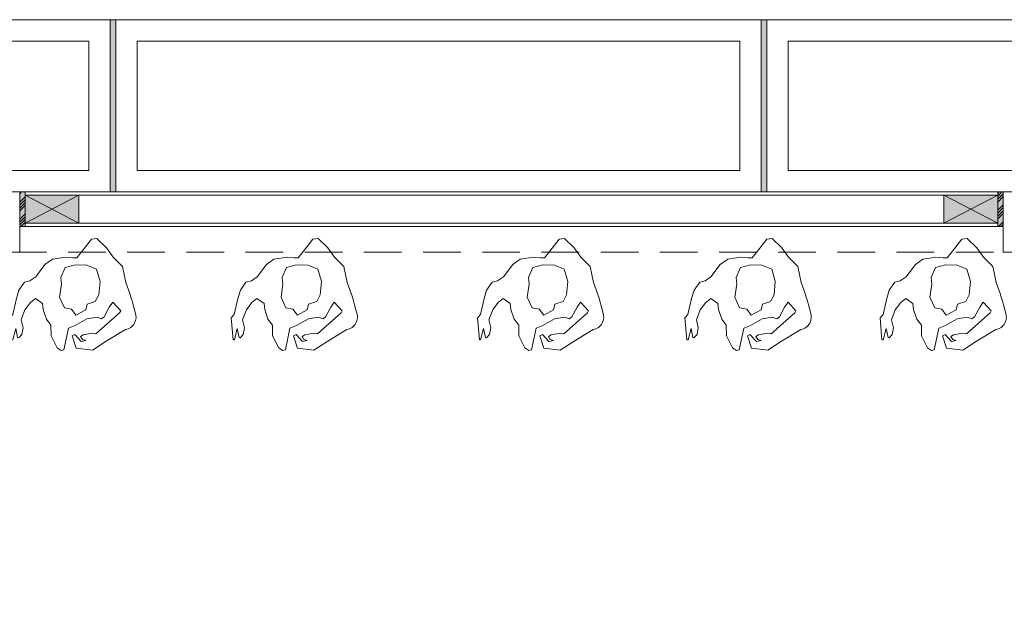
# Model space of a CAD drawing. Header units: millimetres. Extents: x -8931983 to 9630244, y 4 to 18563053.
# Tile 167 of 256: x 349109.39 to 349113.97, y 9281985.29 to 9281988. Entities that reach past the tile are written whole.
import ezdxf

# ---------------------------------------------------------------- set-up
doc = ezdxf.new("R2010")
doc.units = ezdxf.units.MM
doc.linetypes.add('CONTINUA', pattern=[0])
doc.linetypes.add('DASHED2', pattern=[0.375, 0.25, -0.125])
for name, color, linetype, lineweight in [('.', 7, 'Continuous', 0), ('0_PROYECCIONES 1', 1, 'DASHED2', 0), ('0_TARRAJEO', 32, 'Continuous', 0), ('COLUMNETAS TOP', 253, 'Continuous', 0), ('JUNTAS DE DILATACIÓN', 160, 'CONTINUA', 9), ('MURO', 133, 'Continuous', 15), ('TARRAJEO', 32, 'Continuous', 0), ('vereda', 254, 'Continuous', 5)]:
    doc.layers.add(name, color=color, linetype=linetype, lineweight=lineweight)
doc.layers.add('0_TEXTURA PISOS', color=252, linetype='Continuous', lineweight=0, true_color=0x8c8c8c)
doc.layers.add('LMOBILIARIO', color=252, linetype='Continuous', lineweight=5, true_color=0x898989)

# ---------------------------------------------------------------- blocks, each defined once
blk = doc.blocks.new('junta vereda 0.8')
at = {"layer": '.', "true_color": 0x939598}
h = blk.add_hatch(color=252, dxfattribs=at)
h.dxf.hatch_style = 1
h.paths.add_polyline_path([(0.0127000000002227, 0), (-0.0127000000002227, 0), (-0.0127000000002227, 0.799999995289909), (0.0127000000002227, 0.799999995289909)])
at = {"layer": '0_TEXTURA PISOS'}
h = blk.add_hatch(dxfattribs=at)
h.set_pattern_fill('ANGLE', color=256, angle=180)
h.set_pattern_definition([(180, (5477.765441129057, 1211.768031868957), (-9e-16, -6.985), [5.08, -1.905]), (270, (5477.765441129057, 1211.768031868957), (6.985, -1.3e-15), [5.08, -1.905])])
h.paths.add_polyline_path([(0.0127000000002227, 0), (-0.0127000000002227, 0), (-0.0127000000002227, 0.799999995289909), (0.0127000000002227, 0.799999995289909)])
at = {"layer": 'vereda'}
blk.add_lwpolyline([(0.0127000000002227, 0), (-0.0127000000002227, 0), (-0.0127000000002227, 0.799999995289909), (0.0127000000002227, 0.799999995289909)], close=True, dxfattribs=at)
blk = doc.blocks.new('verda pg edf 04')
at = {"layer": 'vereda', "elevation": -20.54863760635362}
for points in [[(-7.764199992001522, 0.8150000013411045), (-4.764199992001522, 0.8150000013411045), (-4.764199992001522, 0.0150000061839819), (-7.764199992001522, 0.0150000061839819)], [(-4.73879999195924, 0.8150000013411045), (-1.73879999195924, 0.8150000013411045), (-1.73879999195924, 0.0150000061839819), (-4.73879999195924, 0.0150000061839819)], [(-1.713399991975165, 0.8150000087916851), (1.215000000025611, 0.8150000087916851), (1.215000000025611, 0.0150000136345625), (-1.713399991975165, 0.0150000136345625)], [(-7.664199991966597, 0.7150000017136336), (-4.864199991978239, 0.7150000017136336), (-4.864199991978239, 0.1150000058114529), (-7.664199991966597, 0.1150000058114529)], [(-4.638799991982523, 0.7150000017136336), (-1.838799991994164, 0.7150000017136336), (-1.838799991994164, 0.1150000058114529), (-4.638799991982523, 0.1150000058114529)], [(-1.613399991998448, 0.7150000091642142), (1.114999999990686, 0.7150000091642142), (1.114999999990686, 0.1150000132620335), (-1.613399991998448, 0.1150000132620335)]]:
    blk.add_lwpolyline(points, close=True, dxfattribs=at)
at = {"layer": 'vereda', "xscale": -1, "rotation": 180}
for p in [(-4.751499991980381, 0.8149999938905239, -20.54863760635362), (-1.726099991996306, 0.8150000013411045, -20.54863760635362)]:
    blk.add_blockref('junta vereda 0.8', p, dxfattribs=at)
blk = doc.blocks.new('VEREDA EDF 04 PGG')
at = {"lineweight": 5}
blk.add_blockref('verda pg edf 04', (-1.215000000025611, -0.8150000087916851, 20.54863760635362), dxfattribs=at)
blk = doc.blocks.new('columnas bloque talleres')
at = {"layer": '0_TARRAJEO', "lineweight": 0, "elevation": -2.4126621e-09}
blk.add_lwpolyline([(-5.614999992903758, 0.0150000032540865), (-5.184999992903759, 0.0150000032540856), (-5.184999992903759, -0.2649999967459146), (-5.614999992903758, -0.2649999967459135)], close=True, dxfattribs=at)
at = {"layer": '0_TARRAJEO', "lineweight": 0}
blk.add_lwpolyline([(0.015, -0.6149999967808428), (0.015, 0.015), (-0.6149999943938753, 0.0150000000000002), (-0.6149999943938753, -0.2649999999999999), (-0.2649999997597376, -0.265), (-0.2649999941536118, -0.6149999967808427)], close=True, dxfattribs=at)
blk = doc.blocks.new('maniquii')
at = {"layer": 'LMOBILIARIO', "linetype": 'ByBlock', "lineweight": 0}
for p, q in [((-0.2168384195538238, 0.3563303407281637), (-0.1528384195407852, 0.397330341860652)), ((-0.1528384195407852, 0.397330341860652), (-0.0768384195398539, 0.3883303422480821)), ((-0.0768384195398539, 0.3883303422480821), (-0.0578384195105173, 0.3303303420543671)), ((-0.0408384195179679, 0.2953303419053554), (-0.0198384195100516, 0.3953303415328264)), ((-0.0198384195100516, 0.3953303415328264), (-0.006838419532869, 0.3993303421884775)), ((-0.006838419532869, 0.3993303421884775), (0.0111615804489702, 0.3863303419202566)), ((0.0111615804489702, 0.3863303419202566), (0.0391615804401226, 0.3313303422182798)), ((-0.3058384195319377, 0.3023303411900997), (-0.2168384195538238, 0.3563303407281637)), ((-0.1688384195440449, 0.3213303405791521), (-0.278838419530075, 0.2243303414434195)), ((-0.1528384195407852, 0.3183303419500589), (-0.1688384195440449, 0.3213303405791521)), ((-0.109838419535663, 0.326330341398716), (-0.1528384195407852, 0.3183303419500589)), ((-0.0998384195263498, 0.3573303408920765), (-0.1218384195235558, 0.3533303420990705)), ((-0.1218384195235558, 0.3533303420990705), (-0.1058384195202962, 0.3473303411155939)), ((-0.0974935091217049, 0.3346176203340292), (-0.109838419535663, 0.326330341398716)), ((-0.1058384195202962, 0.3473303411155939), (-0.0974935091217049, 0.3346176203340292)), ((-0.0698384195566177, 0.3243303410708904), (-0.0998384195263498, 0.3573303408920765)), ((-0.0578384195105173, 0.3303303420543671), (-0.0698384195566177, 0.3243303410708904)), ((0.0391615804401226, 0.3313303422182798), (0.0401615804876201, 0.2813303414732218)), ((0.1701615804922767, 0.2943303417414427), (0.1761615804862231, 0.3253303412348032)), ((0.1761615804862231, 0.3253303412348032), (0.1901615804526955, 0.3403303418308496)), ((0.1901615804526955, 0.3403303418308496), (0.1951615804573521, 0.3383303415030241)), ((0.1951615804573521, 0.3383303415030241), (0.2039103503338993, 0.2965430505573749)), ((0.2039103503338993, 0.2965430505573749), (0.2171615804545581, 0.3493303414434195)), ((0.2171615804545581, 0.3493303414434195), (0.2231615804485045, 0.3493303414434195)), ((0.2231615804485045, 0.3493303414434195), (0.232161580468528, 0.2473303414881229)), ((-0.1268384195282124, 0.2523303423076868), (-0.0718384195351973, 0.2823303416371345)), ((-0.0718384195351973, 0.2823303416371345), (-0.0408384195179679, 0.2953303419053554)), ((0.0401615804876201, 0.2813303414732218), (0.0611615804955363, 0.2543303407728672)), ((0.1791615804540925, 0.2573303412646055), (0.1701615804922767, 0.2943303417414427)), ((-0.2308384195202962, 0.1983303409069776), (-0.2068384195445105, 0.2433303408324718)), ((-0.2068384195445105, 0.2433303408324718), (-0.1948384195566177, 0.251330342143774)), ((-0.1948384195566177, 0.251330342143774), (-0.1738384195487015, 0.2443303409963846)), ((-0.1738384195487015, 0.2443303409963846), (-0.1268384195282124, 0.2523303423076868)), ((-0.1218384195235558, 0.2103303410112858), (-0.0758384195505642, 0.234330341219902)), ((-0.0758384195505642, 0.234330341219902), (-0.0548384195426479, 0.2073303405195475)), ((0.0611615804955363, 0.2543303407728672), (0.0761615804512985, 0.209330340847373)), ((0.1611615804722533, 0.2103303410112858), (0.1791615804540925, 0.2573303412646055)), ((0.2181615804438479, 0.2323303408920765), (0.2011615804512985, 0.1583303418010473)), ((0.232161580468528, 0.2473303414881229), (0.2181615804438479, 0.2323303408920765)), ((-0.278838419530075, 0.2243303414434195), (-0.2838384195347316, 0.2143303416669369)), ((-0.2838384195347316, 0.2143303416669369), (-0.2468384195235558, 0.1743303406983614)), ((-0.2468384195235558, 0.1743303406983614), (-0.2308384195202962, 0.1983303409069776)), ((-0.1658384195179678, 0.172330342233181), (-0.1278384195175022, 0.184330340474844)), ((-0.1278384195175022, 0.184330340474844), (-0.1218384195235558, 0.2103303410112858)), ((-0.0548384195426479, 0.2073303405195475), (-0.0218384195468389, 0.201330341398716)), ((-0.0218384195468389, 0.201330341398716), (0.0001615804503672, 0.1513303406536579)), ((0.0761615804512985, 0.209330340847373), (0.0791615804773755, 0.1813303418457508)), ((0.1351615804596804, 0.1763303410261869), (0.1611615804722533, 0.2103303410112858)), ((-0.1878384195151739, 0.0783303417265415), (-0.1818384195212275, 0.1403303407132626)), ((-0.1818384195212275, 0.1403303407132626), (-0.1658384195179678, 0.172330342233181)), ((0.0001615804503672, 0.1513303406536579), (-0.0088384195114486, 0.0913303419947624)), ((0.0791615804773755, 0.1813303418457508), (0.1121615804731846, 0.1583303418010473)), ((0.1121615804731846, 0.1583303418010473), (0.1351615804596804, 0.1763303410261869)), ((0.2011615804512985, 0.1583303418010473), (0.1891615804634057, 0.1193303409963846)), ((0.1891615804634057, 0.1193303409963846), (0.1631615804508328, 0.0813303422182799)), ((-0.2918384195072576, 0.0083303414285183), (-0.3078384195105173, 0.0833303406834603)), ((-0.1708384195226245, 0.0213303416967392), (-0.1878384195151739, 0.0783303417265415)), ((-0.0058384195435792, 0.0603303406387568), (-0.0258384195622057, 0.0143303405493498)), ((-0.0088384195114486, 0.0913303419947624), (-0.0058384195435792, 0.0603303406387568)), ((0.1111615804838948, 0.0573303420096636), (0.0681615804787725, -0.0006696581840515)), ((0.1381615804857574, 0.0753303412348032), (0.1111615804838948, 0.0573303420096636)), ((0.1631615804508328, 0.0813303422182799), (0.1381615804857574, 0.0753303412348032)), ((-0.248838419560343, -0.0346696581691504), (-0.2918384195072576, 0.0083303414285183)), ((-0.1258384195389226, 0.0023303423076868), (-0.1708384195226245, 0.0213303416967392)), ((-0.0718384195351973, 0.001330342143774), (-0.1258384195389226, 0.0023303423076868)), ((-0.0258384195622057, 0.0143303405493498), (-0.0718384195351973, 0.001330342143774)), ((-0.2178384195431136, -0.077669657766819), (-0.248838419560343, -0.0346696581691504)), ((-0.0798384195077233, -0.031669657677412), (-0.1048384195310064, -0.0626696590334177)), ((-0.0608384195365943, -0.031669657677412), (-0.0798384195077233, -0.031669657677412)), ((-0.0278384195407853, -0.0336696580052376), (-0.0608384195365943, -0.031669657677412)), ((0.0121615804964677, -0.0286696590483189), (-0.0278384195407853, -0.0336696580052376)), ((0.0331615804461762, -0.0246696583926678), (0.0121615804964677, -0.0286696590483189)), ((0.0681615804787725, -0.0006696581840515), (0.0331615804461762, -0.0246696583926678)), ((-0.1728384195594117, -0.1206696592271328), (-0.2178384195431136, -0.077669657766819)), ((-0.1048384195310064, -0.0626696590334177), (-0.1478384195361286, -0.1176696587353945)), ((-0.1478384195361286, -0.1176696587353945), (-0.1728384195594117, -0.1206696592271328))]:
    blk.add_line(p, q, dxfattribs=at)
at = {"layer": 'LMOBILIARIO', "lineweight": 0}
for centre, radius, start, end in [((-0.2956911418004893, 0.2436797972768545), 0.0595218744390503, 99.8157172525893, 201.7722843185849), ((0.8709586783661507, 0.5268735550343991), 1.259481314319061, 194.0269798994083, 200.6196952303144)]:
    blk.add_arc(centre, radius, start, end, dxfattribs=at)
blk = doc.blocks.new('bloque pg edf 04')
at = {"layer": '.', "true_color": 0xadddf7, "transparency": 33554572}
h = blk.add_hatch(color=141, dxfattribs=at)
h.dxf.hatch_style = 1
h.paths.add_polyline_path([(-5.174999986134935, 35.1300000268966), (-5.199999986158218, 35.1300000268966), (-5.199999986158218, 34.97000002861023), (-5.174999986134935, 34.97000002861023)])
h = blk.add_hatch(color=141, dxfattribs=at)
h.dxf.hatch_style = 1
h.paths.add_polyline_path([(-0.6299999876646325, 35.13000001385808), (-0.6549999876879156, 35.13000001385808), (-0.6549999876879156, 34.97000001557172), (-0.6299999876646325, 34.97000001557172)])
at = {"layer": 'COLUMNETAS TOP', "true_color": 0xc0c0c0}
for points in [[(-5.174999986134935, 35.11500002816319), (-4.924999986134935, 35.11500002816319), (-4.924999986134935, 34.98500002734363), (-5.174999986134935, 34.98500002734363)], [(-0.6549999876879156, 35.11500001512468), (-0.9049999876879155, 35.11500001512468), (-0.9049999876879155, 34.98500001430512), (-0.6549999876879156, 34.98500001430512)]]:
    blk.add_hatch(color=9, dxfattribs=at).paths.add_polyline_path(points)
at = {"layer": 'JUNTAS DE DILATACIÓN'}
h = blk.add_hatch(dxfattribs=at)
h.set_pattern_fill('ANSI34', color=256, scale=0.0029, angle=0.0939636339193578)
h.set_pattern_definition([(45.09396363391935, (-5591.845869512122, -1498.011894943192), (-0.0391281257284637, 0.0389999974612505), []), (45.09396363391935, (-5591.832848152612, -1498.011873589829), (-0.0391281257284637, 0.0389999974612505), []), (45.09396363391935, (-5591.819826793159, -1498.011852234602), (-0.0391281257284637, 0.0389999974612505), []), (45.09396363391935, (-5591.80680540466, -1498.011830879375), (-0.0391281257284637, 0.0389999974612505), [])])
h.paths.add_polyline_path([(-5.199999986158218, 35.1300000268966), (-5.174999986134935, 35.1300000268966), (-5.174999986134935, 34.97000002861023), (-5.199999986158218, 34.97000002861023)])
h = blk.add_hatch(dxfattribs=at)
h.set_pattern_fill('ANSI34', color=256, scale=0.0029, angle=0.0939636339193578)
h.set_pattern_definition([(45.09396363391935, (-5587.575869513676, -1498.011894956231), (-0.0391281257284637, 0.0389999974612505), []), (45.09396363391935, (-5587.562848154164, -1498.011873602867), (-0.0391281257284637, 0.0389999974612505), []), (45.09396363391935, (-5587.549826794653, -1498.01185224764), (-0.0391281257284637, 0.0389999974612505), []), (45.09396363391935, (-5587.536805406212, -1498.011830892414), (-0.0391281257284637, 0.0389999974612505), [])])
h.paths.add_polyline_path([(-0.6299999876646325, 35.13000001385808), (-0.6549999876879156, 35.13000001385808), (-0.6549999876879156, 34.97000001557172), (-0.6299999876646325, 34.97000001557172)])
at = {"layer": '0_PROYECCIONES 1', "ltscale": 0.7, "elevation": 2075.301937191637}
blk.add_lwpolyline([(-0.6299999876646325, 34.85000002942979), (-0.6299999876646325, 35.1300000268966), (-10.1999999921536, 35.13000002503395), (-10.1999999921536, 34.85000002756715)], close=True, dxfattribs=at)
at = {"layer": 'COLUMNETAS TOP'}
for p, q in [((-4.924999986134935, 35.11500002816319, 20.54863760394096), (-5.174999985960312, 34.98500002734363, 20.54863760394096)), ((-5.174999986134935, 35.11500002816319, 20.54863760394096), (-4.924999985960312, 34.98500002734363, 20.54863760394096)), ((-0.9049999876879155, 35.11500001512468, -643.8204913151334), (-0.6549999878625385, 34.98500001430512, -643.8204913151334)), ((-0.6549999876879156, 35.11500001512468, -643.8204913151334), (-0.9049999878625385, 34.98500001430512, -643.8204913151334))]:
    blk.add_line(p, q, dxfattribs=at)
for points, elevation in [([(-5.174999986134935, 35.11500002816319), (-4.924999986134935, 35.11500002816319), (-4.924999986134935, 34.98500002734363), (-5.174999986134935, 34.98500002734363)], 20.54863760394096), ([(-0.6549999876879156, 35.11500001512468), (-0.9049999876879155, 35.11500001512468), (-0.9049999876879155, 34.98500001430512), (-0.6549999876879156, 34.98500001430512)], -643.8204913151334)]:
    blk.add_lwpolyline(points, close=True, dxfattribs=dict(at, elevation=elevation))
at = {"layer": 'JUNTAS DE DILATACIÓN'}
for points, elevation in [([(-5.199999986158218, 35.1300000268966), (-5.174999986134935, 35.1300000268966), (-5.174999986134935, 34.97000002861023), (-5.199999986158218, 34.97000002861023)], 20.54863760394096), ([(-0.6299999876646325, 35.13000001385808), (-0.6549999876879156, 35.13000001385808), (-0.6549999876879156, 34.97000001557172), (-0.6299999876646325, 34.97000001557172)], -643.8204913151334)]:
    blk.add_lwpolyline(points, close=True, dxfattribs=dict(at, elevation=elevation))
at = {"layer": 'MURO'}
for p, q in [((-0.9049999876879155, 35.11500001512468, -643.8204913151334), (-4.924999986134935, 35.11500002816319, 20.54863760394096)), ((-0.9049999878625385, 34.98500001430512, -643.8204913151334), (-4.924999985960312, 34.98500002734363, 20.54863760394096))]:
    blk.add_line(p, q, dxfattribs=at)
at = {"layer": 'TARRAJEO'}
for p, q in [((-0.6549999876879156, 35.13000004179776, -643.8204913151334), (-5.174999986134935, 35.1300000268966, 20.54863760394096)), ((-0.6549999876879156, 34.97000001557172, -643.8204913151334), (-5.174999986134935, 34.97000002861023, 20.54863760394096))]:
    blk.add_line(p, q, dxfattribs=at)
at = {"lineweight": 5, "rotation": 180}
for p in [(-5.014353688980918, 34.79292773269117), (-3.985289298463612, 34.79292773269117), (-2.840734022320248, 34.79292773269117), (-1.876228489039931, 34.79292773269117), (-0.9695878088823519, 34.79292773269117)]:
    blk.add_blockref('maniquii', p, dxfattribs=at)
at = {"layer": 'vereda'}
blk.add_blockref('columnas bloque talleres', (-0.0149999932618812, 35.11500002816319, 20.54863760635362), dxfattribs=at)

msp = doc.modelspace()

# ---------------------------------------------------------------- linework, layer by layer
at = {"layer": 'TARRAJEO'}
msp.add_lwpolyline([(349103.7596656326, 9281987.204492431), (349114.5896656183, 9281987.204492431), (349114.5896656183, 9281952.07452054), (349103.7596656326, 9281952.07452054)], close=True, dxfattribs=at)

# ---------------------------------------------------------------- block references
at = {"lineweight": 5}
msp.add_blockref('VEREDA EDF 04 PGG', (349115.7896656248, 9281988.004492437), dxfattribs=at)

# ---------------------------------------------------------------- next in the draw order: block references
msp.add_blockref('bloque pg edf 04', (349114.589665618, 9281952.074492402), dxfattribs=at)

doc.saveas('drawing.dxf')
